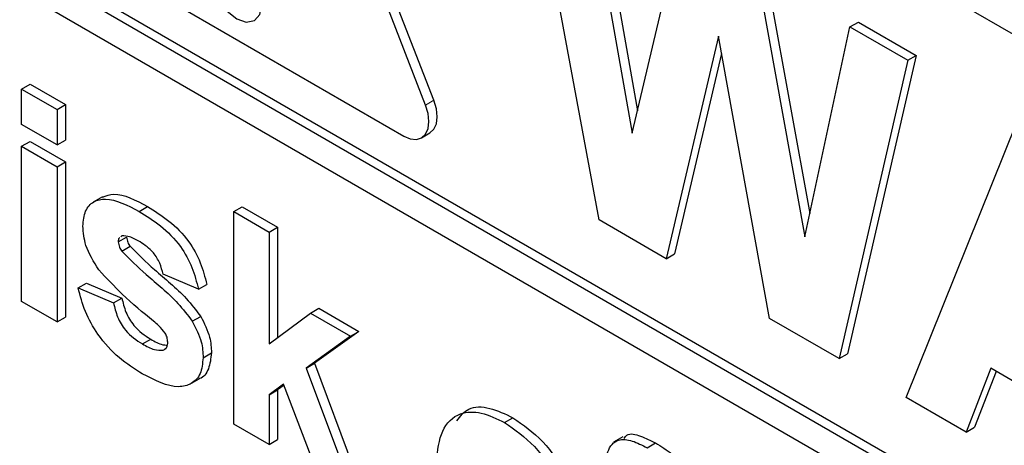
# Paper-space layout 'Blatt2' of a CAD drawing. Header units: millimetres. Extents: x 5 to 418, y 2 to 292.
# Tile 18 of 87: x 143.234 to 144.901, y 153.991 to 154.71. Entities that reach past the tile are written whole.
import ezdxf

# ---------------------------------------------------------------- set-up
doc = ezdxf.new("R2010")
doc.units = ezdxf.units.MM

psp = doc.layouts.new('Blatt2')

# ---------------------------------------------------------------- linework, layer by layer
at = {"color": 7, "linetype": 'Continuous', "lineweight": 25}
for p, q in [((147.9856, 152.9134), (142.7247, 155.9505)), ((143.9211, 154.5658), (143.6382, 155.2947)), ((143.9352, 154.5739), (143.6524, 155.3029)), ((142.7388, 155.1095), (148.0846, 152.0235)), ((142.7247, 155.1014), (148.0846, 152.0072)), ((148.0846, 151.9582), (142.7247, 155.0524)), ((144.215, 154.3716), (144.0965, 155.0116)), ((144.2082, 154.9634), (144.2799, 154.5561)), ((144.194, 154.9553), (144.271, 154.5182)), ((144.271, 154.5182), (144.3524, 154.8638)), ((143.3187, 154.84), (143.8844, 154.5135)), ((144.4964, 154.797), (144.5714, 154.3824)), ((144.4823, 154.7889), (144.5629, 154.3431)), ((144.5629, 154.3431), (144.6396, 154.698)), ((144.6396, 154.698), (144.6538, 154.7062)), ((144.6396, 154.698), (144.7374, 154.6416)), ((144.6538, 154.7062), (144.7516, 154.6497)), ((144.4169, 154.6823), (144.3284, 154.3061)), ((144.5032, 154.2052), (144.4169, 154.6823)), ((144.4223, 154.653), (144.3425, 154.3143)), ((144.7374, 154.6416), (144.6211, 154.1371)), ((144.7516, 154.6497), (144.6352, 154.1453)), ((144.7374, 154.6416), (144.7516, 154.6497)), ((143.2374, 154.593), (143.2516, 154.6011)), ((143.2374, 154.5331), (143.2374, 154.593)), ((143.2374, 154.593), (143.2973, 154.5584)), ((143.2516, 154.6011), (143.3114, 154.5666)), ((143.2973, 154.5584), (143.3114, 154.5666)), ((143.2973, 154.5584), (143.2973, 154.4986)), ((143.3114, 154.5666), (143.3114, 154.5067)), ((143.2973, 154.4986), (143.2374, 154.5331)), ((144.7346, 154.0716), (144.9217, 154.5352)), ((143.9143, 154.5105), (143.9285, 154.5187)), ((143.2374, 154.4962), (143.2516, 154.5044)), ((143.2374, 154.4962), (143.2973, 154.4617)), ((143.2374, 154.2337), (143.2374, 154.4962)), ((143.2516, 154.5044), (143.3114, 154.4699)), ((143.2973, 154.4986), (143.3114, 154.5067)), ((143.2973, 154.4617), (143.3114, 154.4699)), ((143.2973, 154.4617), (143.2973, 154.1992)), ((143.3114, 154.4699), (143.3114, 154.2073)), ((143.3742, 154.4106), (143.3583, 154.4014)), ((143.4364, 154.386), (143.4506, 154.3941)), ((143.5964, 154.3857), (143.6106, 154.3939)), ((143.6106, 154.3939), (143.6704, 154.3594)), ((143.5964, 154.0265), (143.5964, 154.3857)), ((143.5964, 154.3857), (143.6563, 154.3512)), ((143.6563, 154.3512), (143.6704, 154.3594)), ((143.6704, 154.3594), (143.6704, 154.1726)), ((144.3284, 154.3061), (144.215, 154.3716)), ((143.401, 154.3345), (143.4151, 154.3426)), ((143.4072, 154.3447), (143.4053, 154.3432)), ((143.6563, 154.3512), (143.6563, 154.162)), ((143.4068, 154.3188), (143.4209, 154.327)), ((144.3284, 154.3061), (144.3425, 154.3143)), ((143.5366, 154.2545), (143.4768, 154.2798)), ((143.3332, 154.2567), (143.3473, 154.2649)), ((143.3473, 154.2649), (143.4071, 154.2396)), ((143.5366, 154.2545), (143.5507, 154.2626)), ((143.3332, 154.2567), (143.393, 154.2314)), ((143.2973, 154.1992), (143.2374, 154.2337)), ((143.393, 154.2314), (143.4071, 154.2396)), ((143.2973, 154.1992), (143.3114, 154.2073)), ((143.5263, 154.2003), (143.5405, 154.2085)), ((143.6563, 154.162), (143.7261, 154.2142)), ((143.7261, 154.2142), (143.7402, 154.2223)), ((143.7261, 154.2142), (143.7939, 154.175)), ((143.7402, 154.2223), (143.808, 154.1832)), ((144.6211, 154.1371), (144.5032, 154.2052)), ((143.7939, 154.175), (143.7188, 154.121)), ((143.808, 154.1832), (143.7329, 154.1292)), ((143.7939, 154.175), (143.808, 154.1832)), ((143.4417, 154.1619), (143.4558, 154.17)), ((143.4768, 154.1512), (143.4818, 154.154)), ((143.5446, 154.1387), (143.5587, 154.1469)), ((144.6211, 154.1371), (144.6352, 154.1453)), ((143.7188, 154.121), (143.7329, 154.1292)), ((143.7329, 154.1292), (143.812, 153.9183)), ((143.7188, 154.121), (143.7979, 153.9102)), ((144.8779, 154.1208), (144.8362, 154.013)), ((144.8869, 154.1156), (144.8503, 154.0212)), ((145.0679, 154.0111), (144.8779, 154.1208)), ((143.522, 154.0939), (143.5379, 154.1031)), ((143.6809, 154.0938), (143.6563, 154.076)), ((143.6816, 154.0922), (143.6704, 154.0841)), ((143.738, 153.9447), (143.6809, 154.0938)), ((143.6563, 154.076), (143.6704, 154.0841)), ((143.6563, 154.076), (143.6563, 153.9919)), ((143.6704, 154.0841), (143.6704, 154.0001)), ((144.8362, 154.013), (144.7346, 154.0716)), ((143.6563, 153.9919), (143.5964, 154.0265)), ((144.055, 154.0289), (144.0691, 154.0371)), ((144.8362, 154.013), (144.8503, 154.0212)), ((143.6563, 153.9919), (143.6704, 154.0001)), ((144.2552, 154.005), (144.2393, 153.9958)), ((144.2963, 153.9863), (144.3104, 153.9945))]:
    psp.add_line(p, q, dxfattribs=at)
at = {"color": 7, "linetype": 'Continuous', "lineweight": 18}
psp.add_line((143.9211, 154.5658), (143.9352, 154.5739), dxfattribs=at)
at = {"color": 7, "linetype": 'Continuous', "lineweight": 25, "flags": 128}
for points in [[(143.6439, 154.7362), (143.6407, 154.7568), (143.6315, 154.778), (143.6177, 154.7966), (143.6015, 154.8097), (143.5853, 154.8153), (143.5715, 154.8127), (143.5623, 154.8021), (143.5591, 154.7852), (143.5623, 154.7646), (143.5715, 154.7434), (143.5853, 154.7248), (143.6015, 154.7117), (143.6177, 154.7061), (143.6315, 154.7088), (143.6407, 154.7193), (143.6439, 154.7362)], [(143.8844, 154.5135), (143.8953, 154.5088), (143.9056, 154.5078), (143.9144, 154.5105), (143.9211, 154.5168), (143.9253, 154.5261), (143.9268, 154.538), (143.9253, 154.5515), (143.9211, 154.5658)], [(143.9285, 154.5187), (143.9285, 154.5187), (143.9352, 154.5249), (143.9395, 154.5343), (143.9409, 154.5461), (143.9395, 154.5597), (143.9352, 154.5739)]]:
    psp.add_lwpolyline(points, dxfattribs=at)
at = {"color": 7, "linetype": 'Continuous', "lineweight": 25}
for points, knots in [([(143.3743, 154.4104), (143.3806, 154.4126), (143.402, 154.4203), (143.4304, 154.405), (143.4506, 154.3941)], [0, 0, 0, 0, 0.290832, 1, 1, 1, 1]), ([(143.3411, 154.3612), (143.342, 154.3702), (143.3437, 154.3884), (143.3585, 154.4038), (143.3883, 154.411), (143.4166, 154.3963), (143.4364, 154.386)], [0, 0, 0, 0, 0.186756, 0.373549, 0.56049, 1, 1, 1, 1]), ([(143.4506, 154.3941), (143.4627, 154.3867), (143.4869, 154.3718), (143.5196, 154.3393), (143.5414, 154.2993), (143.5476, 154.2749), (143.5507, 154.2626)], [0, 0, 0, 0, 0.280825, 0.559925, 0.7796804, 1, 1, 1, 1]), ([(143.4364, 154.386), (143.4486, 154.3785), (143.4728, 154.3636), (143.5055, 154.3311), (143.5273, 154.2912), (143.5335, 154.2667), (143.5366, 154.2545)], [0, 0, 0, 0, 0.280825, 0.559925, 0.7796804, 1, 1, 1, 1]), ([(143.3681, 154.2871), (143.3594, 154.301), (143.3439, 154.3257), (143.342, 154.3503), (143.3411, 154.3612)], [0, 0, 0, 0, 0.558645, 1, 1, 1, 1]), ([(143.4031, 154.3414), (143.4028, 154.3412), (143.4011, 154.34), (143.401, 154.337), (143.401, 154.3345)], [0, 0, 0, 0, 0.176554, 1, 1, 1, 1]), ([(143.438, 154.3344), (143.432, 154.3378), (143.4212, 154.344), (143.4115, 154.3445), (143.4072, 154.3447)], [0, 0, 0, 0, 0.561017, 1, 1, 1, 1]), ([(143.4151, 154.3426), (143.4155, 154.3397), (143.4162, 154.3343), (143.4195, 154.3292), (143.4209, 154.327)], [0, 0, 0, 0, 0.5582742, 1, 1, 1, 1]), ([(143.401, 154.3345), (143.4014, 154.3315), (143.4021, 154.3262), (143.4053, 154.3211), (143.4068, 154.3188)], [0, 0, 0, 0, 0.5582742, 1, 1, 1, 1]), ([(143.4209, 154.327), (143.4346, 154.3135), (143.457, 154.2913), (143.4895, 154.2647), (143.5167, 154.2396), (143.5325, 154.2188), (143.5405, 154.2085)], [0, 0, 0, 0, 0.339607, 0.560063, 0.78038, 1, 1, 1, 1]), ([(143.4768, 154.2798), (143.4752, 154.286), (143.4722, 154.2986), (143.4587, 154.3208), (143.4458, 154.3293), (143.438, 154.3344)], [0, 0, 0, 0, 0.28081, 0.560758, 1, 1, 1, 1]), ([(143.4068, 154.3188), (143.4204, 154.3053), (143.4429, 154.2831), (143.4754, 154.2565), (143.5025, 154.2315), (143.5184, 154.2107), (143.5263, 154.2003)], [0, 0, 0, 0, 0.339607, 0.560063, 0.78038, 1, 1, 1, 1]), ([(143.4604, 154.2006), (143.4426, 154.2151), (143.4109, 154.241), (143.3812, 154.2731), (143.3681, 154.2871)], [0, 0, 0, 0, 0.5607046, 1, 1, 1, 1]), ([(143.4416, 154.1112), (143.4284, 154.1196), (143.402, 154.1363), (143.3675, 154.1738), (143.3434, 154.2167), (143.3366, 154.2434), (143.3332, 154.2567)], [0, 0, 0, 0, 0.280651, 0.560003, 0.779956, 1, 1, 1, 1]), ([(143.393, 154.2314), (143.3948, 154.2235), (143.3984, 154.2076), (143.4154, 154.1792), (143.4317, 154.1684), (143.4417, 154.1619)], [0, 0, 0, 0, 0.280993, 0.560665, 1, 1, 1, 1]), ([(143.4071, 154.2396), (143.4089, 154.2316), (143.4125, 154.2158), (143.4296, 154.1874), (143.4459, 154.1766), (143.4558, 154.17)], [0, 0, 0, 0, 0.280993, 0.560665, 1, 1, 1, 1]), ([(143.5405, 154.2085), (143.5465, 154.1966), (143.5574, 154.1755), (143.5583, 154.1556), (143.5587, 154.1469)], [0, 0, 0, 0, 0.558015, 1, 1, 1, 1]), ([(143.4804, 154.1801), (143.4769, 154.1845), (143.4706, 154.1922), (143.4635, 154.1981), (143.4604, 154.2006)], [0, 0, 0, 0, 0.558614, 1, 1, 1, 1]), ([(143.5263, 154.2003), (143.5324, 154.1885), (143.5433, 154.1673), (143.5442, 154.1475), (143.5446, 154.1387)], [0, 0, 0, 0, 0.558015, 1, 1, 1, 1]), ([(143.4847, 154.1648), (143.4845, 154.1676), (143.4842, 154.1726), (143.4816, 154.1778), (143.4804, 154.1801)], [0, 0, 0, 0, 0.559319, 1, 1, 1, 1]), ([(143.4417, 154.1619), (143.4486, 154.158), (143.461, 154.1512), (143.472, 154.1512), (143.4768, 154.1512)], [0, 0, 0, 0, 0.560783, 1, 1, 1, 1]), ([(143.4558, 154.17), (143.4628, 154.166), (143.4726, 154.1603), (143.4813, 154.1601), (143.4838, 154.16)], [0, 0, 0, 0, 0.7118453, 1, 1, 1, 1]), ([(143.4791, 154.1531), (143.4807, 154.1541), (143.4842, 154.1561), (143.4846, 154.1618), (143.4847, 154.1648)], [0, 0, 0, 0, 0.44903, 1, 1, 1, 1]), ([(143.5587, 154.1469), (143.5576, 154.1374), (143.5554, 154.1184), (143.5454, 154.1051), (143.5381, 154.1033), (143.5379, 154.1032)], [0, 0, 0, 0, 0.493022, 0.986586, 1, 1, 1, 1]), ([(143.5446, 154.1387), (143.5436, 154.129), (143.5416, 154.1095), (143.5252, 154.0935), (143.4935, 154.085), (143.463, 154.1004), (143.4416, 154.1112)], [0, 0, 0, 0, 0.186725, 0.373655, 0.5608, 1, 1, 1, 1]), ([(143.9395, 153.9634), (143.9416, 153.9817), (143.9459, 154.0184), (143.9755, 154.0469), (144.0149, 154.0482), (144.0416, 154.0353), (144.055, 154.0289)], [0, 0, 0, 0, 0.27995, 0.559147, 0.779424, 1, 1, 1, 1]), ([(143.9739, 154.0318), (143.98, 154.0398), (143.9932, 154.0568), (144.0294, 154.056), (144.0559, 154.0434), (144.0691, 154.0371)], [0, 0, 0, 0, 0.30151, 0.650518, 1, 1, 1, 1]), ([(144.055, 154.0289), (144.0723, 154.0169), (144.107, 153.9929), (144.1457, 153.9339), (144.1678, 153.8757), (144.1698, 153.8431), (144.1708, 153.8269)], [0, 0, 0, 0, 0.279785, 0.559124, 0.779388, 1, 1, 1, 1]), ([(144.0691, 154.0371), (144.0864, 154.0251), (144.1211, 154.0011), (144.1599, 153.942), (144.182, 153.8838), (144.184, 153.8513), (144.185, 153.835)], [0, 0, 0, 0, 0.279785, 0.559124, 0.779388, 1, 1, 1, 1]), ([(144.2572, 154.0023), (144.2586, 154.0043), (144.2645, 154.0123), (144.2855, 154.0069), (144.3021, 153.9986), (144.3104, 153.9945)], [0, 0, 0, 0, 0.140873, 0.56962, 1, 1, 1, 1]), ([(144.2267, 153.9441), (144.2266, 153.9568), (144.2266, 153.9818), (144.2443, 154.0027), (144.2708, 153.9995), (144.2878, 153.9907), (144.2963, 153.9863)], [0, 0, 0, 0, 0.281801, 0.55777, 0.778465, 1, 1, 1, 1]), ([(144.3104, 153.9945), (144.3199, 153.9886), (144.3369, 153.978), (144.3533, 153.9635), (144.3605, 153.9572)], [0, 0, 0, 0, 0.559885, 1, 1, 1, 1])]:
    psp.add_open_spline(points, degree=3, knots=knots, dxfattribs=at)

doc.saveas('drawing.dxf')
